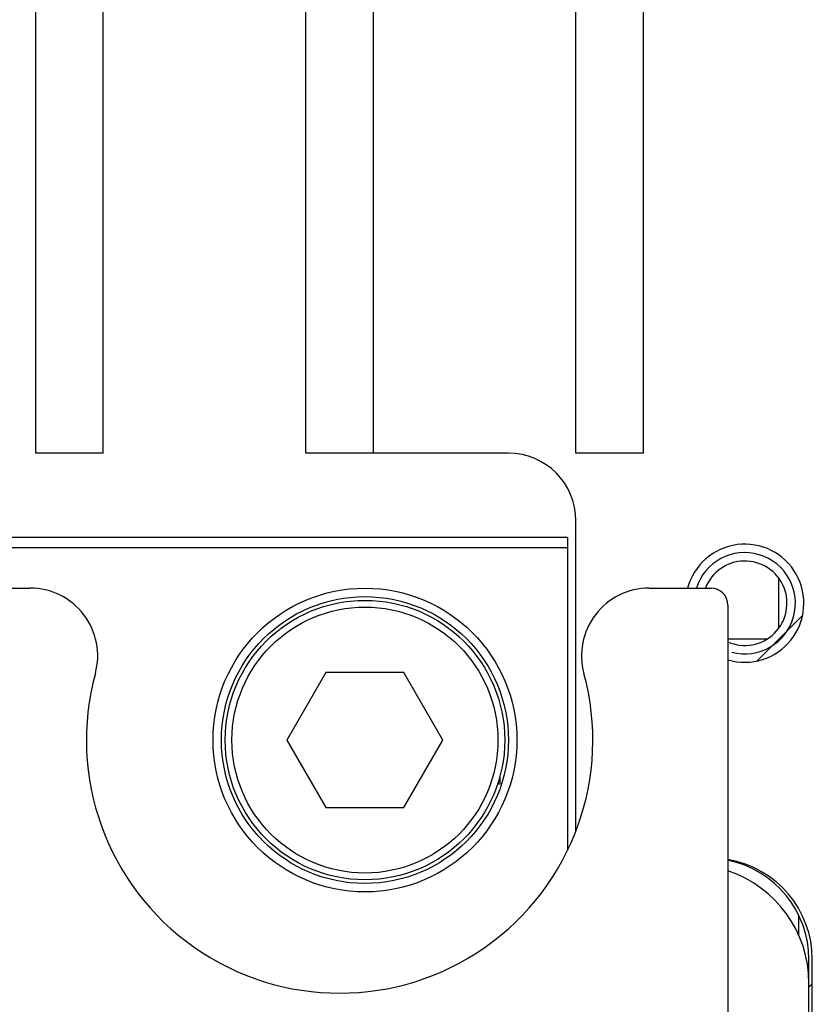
# Model space of a CAD drawing. Header units: millimetres. Extents: x 79 to 348, y 78 to 381.
# Tile 8 of 50: x 206.18 to 213.22, y 86.47 to 95.22. Entities that reach past the tile are written whole.
import ezdxf

# ---------------------------------------------------------------- set-up
doc = ezdxf.new("R2010")
doc.units = ezdxf.units.MM
doc.header["$LTSCALE"] = 32.67
doc.layers.add('00_COMPONENTS', color=7, linetype='CONTINUOUS')

msp = doc.modelspace()

# ---------------------------------------------------------------- linework, layer by layer
at = {"layer": '00_COMPONENTS', "color": 7}
for p, q in [((211.7219, 91.3648), (211.7219, 130.1413)), ((211.1219, 91.3648), (211.1219, 129.5413)), ((206.3219, 91.3648), (206.3219, 128.2813)), ((206.9219, 91.3648), (206.9219, 128.2813)), ((208.7219, 91.3648), (208.7219, 128.2813)), ((209.3219, 91.3648), (209.3219, 128.2813)), ((206.9219, 91.3648), (206.3219, 91.3648)), ((210.5219, 91.3648), (208.7219, 91.3648)), ((211.7219, 91.3648), (211.1219, 91.3648)), ((211.1219, 88.0074), (211.1219, 90.7648)), ((211.0469, 90.6148), (192.5969, 90.6148)), ((211.0469, 90.6148), (211.0469, 87.8343)), ((211.0469, 90.5248), (192.5969, 90.5248)), ((212.9219, 90.2563), (212.9219, 89.8063)), ((196.9214, 90.1648), (206.2723, 90.1648)), ((211.7714, 90.1648), (212.3219, 90.1648)), ((212.9373, 90.2341), (212.9219, 90.2341)), ((212.4719, 90.0148), (212.4719, 85.5148)), ((212.4719, 89.7148), (212.823, 89.7148)), ((208.9005, 89.4148), (208.5541, 88.8148)), ((209.5933, 89.4148), (208.9005, 89.4148)), ((209.9397, 88.8148), (209.5933, 89.4148)), ((208.5541, 88.8148), (208.9005, 88.2148)), ((209.5933, 88.2148), (209.9397, 88.8148)), ((210.4469, 88.4248), (210.4469, 88.4957)), ((210.4259, 88.4248), (210.4469, 88.4248)), ((208.9005, 88.2148), (209.5933, 88.2148)), ((213.1019, 87.0801), (213.1019, 87.257)), ((213.1919, 85.9648), (213.1919, 86.8648)), ((213.2219, 86.0548), (213.2219, 86.8648))]:
    msp.add_line(p, q, dxfattribs=at)
at = {"layer": '00_COMPONENTS', "color": 4}
for p, q in [((212.7325, 89.5181), (213.1351, 89.9207)), ((212.6036, 87.7091), (212.6114, 87.7169)), ((213.1919, 86.6173), (213.2219, 86.6473))]:
    msp.add_line(p, q, dxfattribs=at)
at = {"layer": '00_COMPONENTS', "color": 7}
for radius in [1.35, 1.275, 1.242, 1.182]:
    msp.add_circle((209.2469, 88.8148), radius, dxfattribs=at)
for centre, radius, start, end in [((210.5219, 90.7648), 0.6, 0, 90), ((212.6219, 90.0313), 0.525, 253.3978, 165.26824), ((212.6219, 90.0313), 0.375, 246.42159, 159.14444), ((206.2723, 89.5648), 0.6, 344.74248, 90), ((211.7714, 89.5648), 0.6, 90, 195.25752), ((212.3219, 90.0148), 0.15, 0, 90), ((209.0219, 88.8148), 2.25, 164.74248, 15.25752), ((212.3219, 86.8648), 0.9, 0, 80.4057), ((212.2919, 86.8648), 0.9, 0, 78.46276), ((212.1419, 86.6548), 1.05, 0, 71.68156)]:
    msp.add_arc(centre, radius, start, end, dxfattribs=at)
at = {"layer": '00_COMPONENTS', "color": 4}
msp.add_arc((212.6219, 90.0313), 0.45, 255, 162.74224, dxfattribs=at)

doc.saveas('drawing.dxf')
